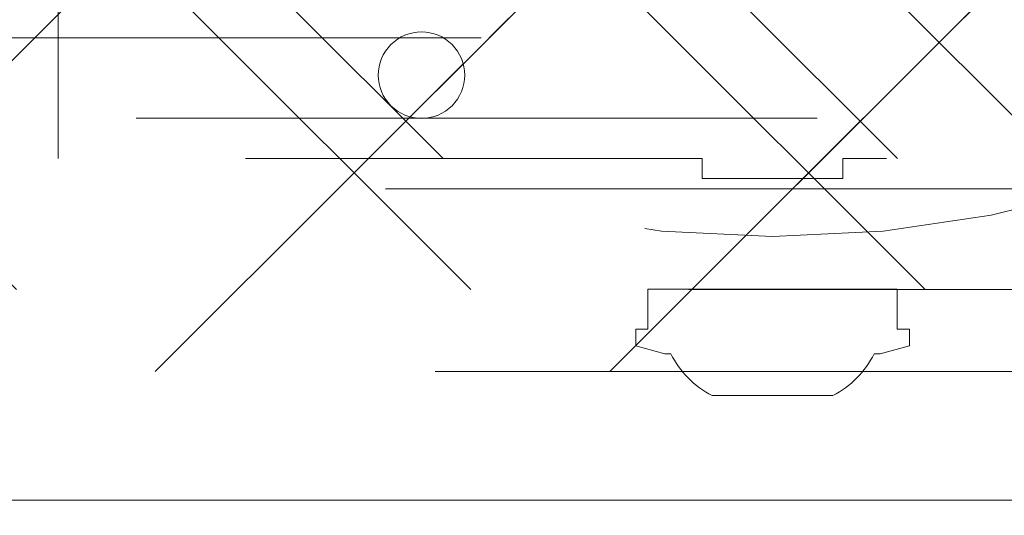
# Model space of a CAD drawing. Header units: inches. Extents: x -465 to -303, y -234 to 7.
# Tile 26 of 81: x -394.528 to -392.601, y -2.104 to -1.134. Entities that reach past the tile are written whole.
import ezdxf

# ---------------------------------------------------------------- set-up
doc = ezdxf.new("R2010")
doc.units = ezdxf.units.IN
doc.header["$LTSCALE"] = 32
doc.header["$MEASUREMENT"] = 0
doc.linetypes.add('Dash Style-1', pattern=[0.083328, 0.041656, -0.041672])
for name, color, linetype, lineweight in [('DashLine', 7, 'Dash Style-1', 13), ('DashLineFill', 7, 'Dash Style-1', 13), ('Drawing', 7, 'Continuous', 18), ('None', 7, 'Continuous', 18), ('SolidLine', 7, 'Continuous', 15), ('Wood_1-H', 7, 'Continuous', 13)]:
    doc.layers.add(name, color=color, linetype=linetype, lineweight=lineweight)
pattern_1 = [(45, (0, 0), (-1.61301565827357, 1.935715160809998), []), (45, (-1.0608, 1.0608), (-0.4723460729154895, 0.4167612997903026), [])]

# ---------------------------------------------------------------- blocks, each defined once
blk = doc.blocks.new('1BRPFY-Leg_Plate (2D)')
at = {"layer": 'DashLineFill', "linetype": 'Continuous', "lineweight": 13}
h = blk.add_hatch(dxfattribs=at)
h.set_pattern_fill('Steel', color=253, style=0, pattern_type=2)
h.set_pattern_definition(pattern_1)
edge = h.paths.add_edge_path()
edge.add_arc((-1.704724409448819, -1.704724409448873), 0.125984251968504, 179.9999999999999, 269.9999999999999)
edge.add_line((-1.704724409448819, -1.830708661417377), (1.704724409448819, -1.830708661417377))
edge.add_arc((1.704724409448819, -1.704724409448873), 0.125984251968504, 270.0000000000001, 360.0000000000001)
edge.add_line((1.830708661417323, -1.704724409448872), (1.830708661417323, 1.704724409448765))
edge.add_arc((1.704724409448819, 1.704724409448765), 0.1259842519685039, 0, 90)
edge.add_line((1.704724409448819, 1.830708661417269), (-1.704724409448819, 1.830708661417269))
edge.add_arc((-1.704724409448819, 1.704724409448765), 0.1259842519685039, 90, 180)
edge.add_line((-1.830708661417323, 1.704724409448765), (-1.830708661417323, -1.704724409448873))
at = {"layer": 'DashLineFill', "flags": 128}
blk.add_lwpolyline([(-1.830708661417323, -1.704724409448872, 0.414213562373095), (-1.704724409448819, -1.830708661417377), (1.704724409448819, -1.830708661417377, 0.414213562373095), (1.830708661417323, -1.704724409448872), (1.830708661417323, 1.704724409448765, 0.414213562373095), (1.704724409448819, 1.830708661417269), (-1.704724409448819, 1.830708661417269, 0.414213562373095), (-1.830708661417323, 1.704724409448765)], format="xyb", close=True, dxfattribs=at)
blk = doc.blocks.new('1BRPX5-Util_Bkt_Sm-F (2D)')
at = {"layer": 'DashLineFill', "linetype": 'Continuous', "lineweight": 13}
h = blk.add_hatch(dxfattribs=at)
h.set_pattern_fill('Steel', color=253, style=0, pattern_type=2)
h.set_pattern_definition(pattern_1)
edge = h.paths.add_edge_path()
edge.add_line((-4.468503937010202, 4.413385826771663), (-3.12992125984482, 4.413385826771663))
edge.add_line((-3.12992125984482, 4.413385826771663), (-3.12992125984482, -1.854330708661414))
edge.add_line((-3.12992125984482, -1.854330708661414), (-4.468503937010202, -1.854330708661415))
edge.add_line((-4.468503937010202, -1.854330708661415), (-4.468503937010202, -1.988188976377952))
edge.add_line((-4.468503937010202, -1.988188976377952), (-2.421259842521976, -1.988188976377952))
edge.add_line((-2.421259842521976, -1.988188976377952), (-2.421259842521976, -2.366141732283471))
edge.add_arc((-2.303149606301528, -2.366141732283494), 0.1181102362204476, 179.9999999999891, 270.000000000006)
edge.add_line((-2.303149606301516, -2.484251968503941), (2.303149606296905, -2.484251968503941))
edge.add_arc((2.303149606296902, -2.366141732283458), 0.1181102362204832, 270.0000000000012, 359.9999999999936)
edge.add_line((2.421259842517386, -2.366141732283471), (2.421259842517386, -1.988188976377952))
edge.add_line((2.421259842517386, -1.988188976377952), (4.468503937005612, -1.988188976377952))
edge.add_line((4.468503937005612, -1.988188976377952), (4.468503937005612, -1.854330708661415))
edge.add_line((4.468503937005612, -1.854330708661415), (3.12992125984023, -1.854330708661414))
edge.add_line((3.12992125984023, -1.854330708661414), (3.12992125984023, 4.413385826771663))
edge.add_line((3.12992125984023, 4.413385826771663), (4.468503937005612, 4.413385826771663))
edge.add_line((4.468503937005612, 4.413385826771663), (4.468503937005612, 4.547244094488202))
edge.add_line((4.468503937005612, 4.547244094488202), (2.421259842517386, 4.547244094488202))
edge.add_line((2.421259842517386, 4.547244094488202), (2.421259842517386, 4.925196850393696))
edge.add_arc((2.303149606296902, 4.925196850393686), 0.1181102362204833, 5.365542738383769e-12, 89.99999999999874)
edge.add_line((2.303149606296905, 5.043307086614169), (-2.303149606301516, 5.043307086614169))
edge.add_arc((-2.303149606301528, 4.92519685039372), 0.1181102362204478, 89.99999999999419, 180.0000000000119)
edge.add_line((-2.421259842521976, 4.925196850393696), (-2.421259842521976, 4.547244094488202))
edge.add_line((-2.421259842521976, 4.547244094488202), (-4.468503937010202, 4.547244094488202))
edge.add_line((-4.468503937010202, 4.547244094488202), (-4.468503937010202, 4.413385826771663))
at = {"layer": 'DashLineFill', "flags": 128}
blk.add_lwpolyline([(-4.468503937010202, 4.413385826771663), (-3.12992125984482, 4.413385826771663), (-3.12992125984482, -1.854330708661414), (-4.468503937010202, -1.854330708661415), (-4.468503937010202, -1.988188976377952), (-2.421259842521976, -1.988188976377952), (-2.421259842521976, -2.366141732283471, 0.4142135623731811), (-2.303149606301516, -2.484251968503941), (2.303149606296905, -2.484251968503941, 0.4142135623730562), (2.421259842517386, -2.366141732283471), (2.421259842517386, -1.988188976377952), (4.468503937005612, -1.988188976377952), (4.468503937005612, -1.854330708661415), (3.12992125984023, -1.854330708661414), (3.12992125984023, 4.413385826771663), (4.468503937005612, 4.413385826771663), (4.468503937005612, 4.547244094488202), (2.421259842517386, 4.547244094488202), (2.421259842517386, 4.925196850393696, 0.4142135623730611), (2.303149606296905, 5.043307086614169), (-2.303149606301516, 5.043307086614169, 0.4142135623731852), (-2.421259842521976, 4.925196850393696), (-2.421259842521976, 4.547244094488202), (-4.468503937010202, 4.547244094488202)], format="xyb", close=True, dxfattribs=at)
blk = doc.blocks.new('Slate-LegBrace (2D)')
at = {"layer": 'DashLineFill', "linetype": 'Continuous', "lineweight": 13}
h = blk.add_hatch(dxfattribs=at)
h.set_pattern_fill('Steel', color=253, style=0, pattern_type=2)
h.set_pattern_definition(pattern_1)
edge = h.paths.add_edge_path()
edge.add_line((-2.199587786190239, -0.1351515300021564), (-1.374775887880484, -0.1351515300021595))
edge.add_arc((3.636636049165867e-15, -0.01355418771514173), 1.380142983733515, 185.0545920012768, 354.9454079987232)
edge.add_line((1.374775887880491, -0.13515153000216), (2.199718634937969, -0.1351515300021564))
edge.add_arc((6.54243738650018e-05, -0.01705725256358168), 2.202821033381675, 183.0731271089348, 356.92687289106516, ccw=False)
h = blk.add_hatch(dxfattribs=at)
h.set_pattern_fill('Steel', color=253, style=0, pattern_type=2)
h.set_pattern_definition(pattern_1)
h.paths.add_polyline_path([(-0.6866374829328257, -1.819226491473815), (-0.6783410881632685, -1.819634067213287), (-0.670124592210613, -1.820852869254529), (-0.6620671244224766, -1.822871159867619), (-0.6542462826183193, -1.825669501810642), (-0.6467373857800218, -1.829220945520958), (-0.6396127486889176, -1.833491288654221), (-0.6329409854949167, -1.83843940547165), (-0.6267863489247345, -1.844017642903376), (-0.6212081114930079, -1.850172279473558), (-0.6162599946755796, -1.856844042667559), (-0.6119896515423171, -1.863968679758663), (-0.6084382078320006, -1.871477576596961), (-0.6056398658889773, -1.879298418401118), (-0.6036215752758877, -1.887355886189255), (-0.6024027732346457, -1.89557238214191), (-0.6019951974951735, -1.903868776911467), (-0.6024027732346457, -1.912165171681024), (-0.6036215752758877, -1.92038166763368), (-0.6056398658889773, -1.928439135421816), (-0.6084382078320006, -1.936259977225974), (-0.6119896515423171, -1.943768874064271), (-0.6162599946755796, -1.950893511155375), (-0.6212081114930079, -1.957565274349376), (-0.6267863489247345, -1.963719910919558), (-0.6329409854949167, -1.969298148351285), (-0.6396127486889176, -1.974246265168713), (-0.6467373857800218, -1.978516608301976), (-0.6542462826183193, -1.982068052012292), (-0.6620671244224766, -1.984866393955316), (-0.670124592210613, -1.986884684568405), (-0.6783410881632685, -1.988103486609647), (-0.6866374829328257, -1.988511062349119), (-0.6949338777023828, -1.988103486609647), (-0.7031503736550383, -1.986884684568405), (-0.7112078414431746, -1.984866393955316), (-0.719028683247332, -1.982068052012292), (-0.7265375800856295, -1.978516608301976), (-0.7336622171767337, -1.974246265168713), (-0.7403339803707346, -1.969298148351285), (-0.7464886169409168, -1.963719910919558), (-0.7520668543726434, -1.957565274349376), (-0.7570149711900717, -1.950893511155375), (-0.7612853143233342, -1.943768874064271), (-0.7648367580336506, -1.936259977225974), (-0.7676350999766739, -1.928439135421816), (-0.7696533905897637, -1.92038166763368), (-0.7708721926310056, -1.912165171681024), (-0.7712797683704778, -1.903868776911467), (-0.7708721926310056, -1.89557238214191), (-0.7696533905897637, -1.887355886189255), (-0.7676350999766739, -1.879298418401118), (-0.7648367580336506, -1.871477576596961), (-0.7612853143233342, -1.863968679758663), (-0.7570149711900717, -1.856844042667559), (-0.7520668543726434, -1.850172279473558), (-0.7464886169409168, -1.844017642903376), (-0.7403339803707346, -1.83843940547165), (-0.7336622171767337, -1.833491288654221), (-0.7265375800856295, -1.829220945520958), (-0.719028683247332, -1.825669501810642), (-0.7112078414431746, -1.822871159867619), (-0.7031503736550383, -1.820852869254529), (-0.6949338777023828, -1.819634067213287)])
at = {"layer": 'DashLineFill', "flags": 128}
blk.add_lwpolyline([(-2.199587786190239, -0.1351515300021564), (-1.374775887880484, -0.1351515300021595, 0.9154551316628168), (1.374775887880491, -0.13515153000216), (2.199718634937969, -0.1351515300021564, -0.9477524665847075)], format="xyb", close=True, dxfattribs=at)
blk.add_lwpolyline([(-0.6866374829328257, -1.819226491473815), (-0.6783410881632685, -1.819634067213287), (-0.670124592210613, -1.820852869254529), (-0.6620671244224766, -1.822871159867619), (-0.6542462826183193, -1.825669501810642), (-0.6467373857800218, -1.829220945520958), (-0.6396127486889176, -1.833491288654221), (-0.6329409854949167, -1.83843940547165), (-0.6267863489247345, -1.844017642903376), (-0.6212081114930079, -1.850172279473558), (-0.6162599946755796, -1.856844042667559), (-0.6119896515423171, -1.863968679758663), (-0.6084382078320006, -1.871477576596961), (-0.6056398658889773, -1.879298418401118), (-0.6036215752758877, -1.887355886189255), (-0.6024027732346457, -1.89557238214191), (-0.6019951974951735, -1.903868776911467), (-0.6024027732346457, -1.912165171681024), (-0.6036215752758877, -1.92038166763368), (-0.6056398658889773, -1.928439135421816), (-0.6084382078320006, -1.936259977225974), (-0.6119896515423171, -1.943768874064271), (-0.6162599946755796, -1.950893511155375), (-0.6212081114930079, -1.957565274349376), (-0.6267863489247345, -1.963719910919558), (-0.6329409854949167, -1.969298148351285), (-0.6396127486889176, -1.974246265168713), (-0.6467373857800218, -1.978516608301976), (-0.6542462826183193, -1.982068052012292), (-0.6620671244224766, -1.984866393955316), (-0.670124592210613, -1.986884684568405), (-0.6783410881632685, -1.988103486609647), (-0.6866374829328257, -1.988511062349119), (-0.6949338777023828, -1.988103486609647), (-0.7031503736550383, -1.986884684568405), (-0.7112078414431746, -1.984866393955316), (-0.719028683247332, -1.982068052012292), (-0.7265375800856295, -1.978516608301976), (-0.7336622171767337, -1.974246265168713), (-0.7403339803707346, -1.969298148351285), (-0.7464886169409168, -1.963719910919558), (-0.7520668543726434, -1.957565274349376), (-0.7570149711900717, -1.950893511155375), (-0.7612853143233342, -1.943768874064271), (-0.7648367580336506, -1.936259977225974), (-0.7676350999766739, -1.928439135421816), (-0.7696533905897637, -1.92038166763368), (-0.7708721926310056, -1.912165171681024), (-0.7712797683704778, -1.903868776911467), (-0.7708721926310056, -1.89557238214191), (-0.7696533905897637, -1.887355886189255), (-0.7676350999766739, -1.879298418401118), (-0.7648367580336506, -1.871477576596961), (-0.7612853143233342, -1.863968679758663), (-0.7570149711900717, -1.856844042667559), (-0.7520668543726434, -1.850172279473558), (-0.7464886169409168, -1.844017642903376), (-0.7403339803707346, -1.83843940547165), (-0.7336622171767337, -1.833491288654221), (-0.7265375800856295, -1.829220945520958), (-0.719028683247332, -1.825669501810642), (-0.7112078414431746, -1.822871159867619), (-0.7031503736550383, -1.820852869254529), (-0.6949338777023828, -1.819634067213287)], close=True, dxfattribs=at)
blk = doc.blocks.new('Group-11')
at = {"layer": 'DashLine', "flags": 128}
blk.add_lwpolyline([(0.7480314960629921, -7.303149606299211), (35.6220472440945, -7.303149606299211), (35.6220472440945, -8.051181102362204), (0.7480314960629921, -8.051181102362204)], close=True, dxfattribs=at)
at = {"layer": 'SolidLine', "flags": 128}
blk.add_lwpolyline([(0.7480314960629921, -0.767716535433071), (89.21259842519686, -0.767716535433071), (89.21259842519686, -8.051181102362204), (0.7480314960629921, -8.051181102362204)], close=True, dxfattribs=at)
at = {"layer": 'Wood_1-H', "color": 7}
for name, p in [('1BRPX5-Util_Bkt_Sm-F (2D)', (17.99212598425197, -5.314960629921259)), ('Slate-LegBrace (2D)', (17.99212598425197, -5.31496062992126)), ('1BRPFY-Leg_Plate (2D)', (17.99212598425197, -5.31496062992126))]:
    blk.add_blockref(name, p, dxfattribs=at)
blk = doc.blocks.new('Group-12')
at = {"layer": 'None'}
blk.add_blockref('Group-11', (0, 0), dxfattribs=at)
blk = doc.blocks.new('SL Utility Cabinet (2D)')
at = {"layer": 'None'}
blk.add_blockref('Group-12', (0, 0), dxfattribs=at)
at = {"layer": 'Drawing', "color": 0, "flags": 1}
for tag in ['Tag', 'Catalog', 'Option1', 'Option2', 'Option3', 'Option4', 'Option5', 'Option6', 'Option7', 'Option8', 'Option9', 'Option10', 'Option11', 'Option12', 'Custom', 'FinishGroup', 'Discount', 'Item2', 'Item3', 'Item6', 'Item9', 'Item10', 'Item12', 'Item13', 'Item16', 'Item19', 'Item20', 'Item21', 'Item22', 'Item23', 'Item24', 'Item25', 'Item8', 'Item18', 'Item1', 'Item4', 'Item5', 'Item7', 'Item11', 'Item14', 'Item15', 'Item17']:
    blk.add_attdef(tag, (-51.58792002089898, 4.551681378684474), '', height=0.007086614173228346, dxfattribs=at)
blk = doc.blocks.new('Group-33')
at = {"layer": 'DashLine'}
blk.add_open_spline([(35.63061417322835, -2.559055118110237), (35.63005118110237, -14.01555511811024), (35.62948818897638, -25.47205511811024), (35.63079271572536, -28.04254894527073), (35.44248818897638, -30.60705511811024), (33.45248818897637, -57.87905511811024), (31.46248818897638, -85.15105511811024), (31.25483798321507, -86.46381643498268), (29.93148818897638, -86.57505511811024), (19.09448818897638, -86.57505511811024), (8.257488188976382, -86.57505511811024), (6.9341383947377, -86.46381643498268), (6.726488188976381, -85.15105511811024), (4.736488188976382, -57.87905511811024), (2.746488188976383, -30.60705511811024), (2.558183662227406, -28.04254894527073), (2.559488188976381, -25.47205511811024), (2.558925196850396, -14.01555511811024), (2.558362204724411, -2.559055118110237), (19.09448818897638, -2.559055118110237), (35.63061417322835, -2.559055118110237)], degree=2, knots=[0, 0, 0, 0.1016019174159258, 0.1016019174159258, 0.124398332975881, 0.124398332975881, 0.3668165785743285, 0.3668165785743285, 0.3785993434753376, 0.3785993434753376, 0.4747500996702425, 0.4747500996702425, 0.4865328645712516, 0.4865328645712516, 0.7289511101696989, 0.7289511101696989, 0.7517475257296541, 0.7517475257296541, 0.8533494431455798, 0.8533494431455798, 1, 1, 1], dxfattribs=at)
at = {"layer": 'SolidLine'}
blk.add_open_spline([(37.08661417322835, -2.559055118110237), (19.09448818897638, -2.559055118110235), (1.102362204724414, -2.559055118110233), (1.102425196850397, -14.01555511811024), (1.10248818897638, -25.47205511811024), (1.103183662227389, -28.09554894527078), (1.293488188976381, -30.71305511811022), (3.28348818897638, -57.98505511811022), (5.27348818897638, -85.25705511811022), (5.677730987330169, -87.81563948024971), (8.257488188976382, -88.03105511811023), (19.09448818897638, -88.03105511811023), (29.93148818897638, -88.03105511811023), (32.5112453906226, -87.81563948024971), (32.91548818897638, -85.25705511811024), (34.90548818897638, -57.98505511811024), (36.89548818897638, -30.71305511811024), (37.08579271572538, -28.09554894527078), (37.08648818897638, -25.47205511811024), (37.08655118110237, -14.01555511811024), (37.08661417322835, -2.559055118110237)], degree=2, knots=[0, 0, 0, 0.1539886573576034, 0.1539886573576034, 0.2520410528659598, 0.2520410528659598, 0.2744946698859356, 0.2744946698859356, 0.508445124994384, 0.508445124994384, 0.530607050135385, 0.530607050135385, 0.6233816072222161, 0.6233816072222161, 0.6455435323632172, 0.6455435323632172, 0.8794939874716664, 0.8794939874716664, 0.9019476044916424, 0.9019476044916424, 1, 1, 1], dxfattribs=at)
blk = doc.blocks.new('Group-45')
at = {"layer": 'DashLineFill', "linetype": 'Continuous', "lineweight": 13}
h = blk.add_hatch(dxfattribs=at)
h.set_pattern_fill('Steel', color=253, style=0, pattern_type=2)
h.set_pattern_definition(pattern_1)
h.paths.add_polyline_path([(-2.066929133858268, 1.397637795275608), (2.066929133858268, 1.397637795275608), (2.066929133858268, 0.1377952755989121), (2.106299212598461, 0.1377952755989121), (2.106299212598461, -0.1377952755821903), (2.066929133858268, -0.1377952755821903), (2.066929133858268, -5.275590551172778), (2.106299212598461, -5.275590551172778), (2.106299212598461, -5.55118110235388), (2.066929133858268, -5.55118110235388), (2.066929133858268, -5.82677165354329), (-2.066929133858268, -5.82677165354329), (-2.066929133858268, -5.55118110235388), (-2.106299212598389, -5.55118110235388), (-2.106299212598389, -5.275590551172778), (-2.066929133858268, -5.275590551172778), (-2.066929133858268, -0.1377952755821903), (-2.106299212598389, -0.1377952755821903), (-2.106299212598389, 0.1377952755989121), (-2.066929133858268, 0.1377952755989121)])
at = {"layer": 'DashLineFill', "flags": 128}
blk.add_lwpolyline([(-2.066929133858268, 1.397637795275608), (2.066929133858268, 1.397637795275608), (2.066929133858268, 0.1377952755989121), (2.106299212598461, 0.1377952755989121), (2.106299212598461, -0.1377952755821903), (2.066929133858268, -0.1377952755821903), (2.066929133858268, -5.275590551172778), (2.106299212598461, -5.275590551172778), (2.106299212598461, -5.55118110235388), (2.066929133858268, -5.55118110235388), (2.066929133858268, -5.82677165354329), (-2.066929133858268, -5.82677165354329), (-2.066929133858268, -5.55118110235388), (-2.106299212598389, -5.55118110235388), (-2.106299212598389, -5.275590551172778), (-2.066929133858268, -5.275590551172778), (-2.066929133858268, -0.1377952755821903), (-2.106299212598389, -0.1377952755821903), (-2.106299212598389, 0.1377952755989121), (-2.066929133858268, 0.1377952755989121)], close=True, dxfattribs=at)
blk = doc.blocks.new('TL14_upper_leg (2D)')
at = {"layer": 'SolidLine', "flags": 128}
blk.add_lwpolyline([(-2.322834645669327, 0.2436987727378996), (-2.401574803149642, 0.2436987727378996), (-2.401574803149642, 0.2677219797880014), (-2.434055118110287, 0.2677219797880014), (-2.4493110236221, 0.2107861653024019), (-2.4493110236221, 0.1992105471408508, 0.1579749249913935), (-2.531479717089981, 0.1180761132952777), (-2.531479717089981, -0.1180652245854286, 0.1560270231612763), (-2.4493110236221, -0.1991401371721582), (-2.4493110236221, -0.2107752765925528), (-2.434055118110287, -0.2677110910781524), (-2.401574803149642, -0.2677110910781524), (-2.401574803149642, -0.2436878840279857), (-2.322834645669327, -0.2436878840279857)], format="xyb", close=True, dxfattribs=at)
at = {"layer": 'DashLine', "color": 7}
blk.add_blockref('Group-45', (0, 0), dxfattribs=at)
blk = doc.blocks.new('1BRPT9-Bracket (2D)')
at = {"layer": 'DashLineFill', "linetype": 'Continuous', "lineweight": 13}
h = blk.add_hatch(dxfattribs=at)
h.set_pattern_fill('Steel', color=253, style=0, pattern_type=2)
h.set_pattern_definition(pattern_1)
edge = h.paths.add_edge_path()
edge.add_arc((1.677931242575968, -8.488188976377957), 0.2519685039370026, 269.999999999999, 360.0000000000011)
edge.add_line((1.929899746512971, -8.488188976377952), (1.929899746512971, -7.480314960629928))
edge.add_line((1.929899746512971, -7.480314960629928), (2.323600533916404, -7.480314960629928))
edge.add_line((2.323600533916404, -7.480314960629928), (2.323600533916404, 7.461135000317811))
edge.add_line((2.323600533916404, 7.461135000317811), (1.929899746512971, 7.480314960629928))
edge.add_line((1.929899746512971, 7.480314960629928), (1.929899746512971, 8.488188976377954))
edge.add_arc((1.677931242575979, 8.488188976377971), 0.2519685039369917, 359.999999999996, 450.0000000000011)
edge.add_line((1.677931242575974, 8.740157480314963), (-2.32206875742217, 8.740157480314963))
edge.add_line((-2.32206875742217, 8.740157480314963), (-2.32206875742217, -8.74015748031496))
edge.add_line((-2.32206875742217, -8.74015748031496), (1.677931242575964, -8.74015748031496))
at = {"layer": 'DashLineFill'}
blk.add_line((2.126750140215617, 7.461135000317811), (2.126750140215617, -7.480314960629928), dxfattribs=at)
at = {"layer": 'DashLineFill', "flags": 128}
blk.add_lwpolyline([(1.677931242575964, -8.74015748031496, 0.4142135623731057), (1.929899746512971, -8.488188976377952), (1.929899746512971, -7.480314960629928), (2.323600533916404, -7.480314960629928), (2.323600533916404, 7.461135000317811), (1.929899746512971, 7.480314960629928), (1.929899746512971, 8.488188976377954, 0.4142135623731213), (1.677931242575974, 8.740157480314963), (-2.32206875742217, 8.740157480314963), (-2.32206875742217, -8.74015748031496)], format="xyb", close=True, dxfattribs=at)
blk = doc.blocks.new('Group-70')
at = {"layer": 'None', "color": 7}
for name, p, rotation in [('TL14_upper_leg (2D)', (17.99212598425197, -5.31496062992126), 90), ('1BRPT9-Bracket (2D)', (19.10629921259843, -5.31496062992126), 270)]:
    blk.add_blockref(name, p, dxfattribs=dict(at, rotation=rotation))
blk = doc.blocks.new('Group-80')
at = {"layer": 'None'}
for name in ['Group-33', 'Group-70']:
    blk.add_blockref(name, (0, 0), dxfattribs=at)
blk = doc.blocks.new('SL L Desk (2D)')
at = {"layer": 'None'}
blk.add_blockref('Group-80', (0, 0), dxfattribs=at)
at = {"layer": 'Drawing', "color": 0, "flags": 1}
for tag in ['Tag', 'Catalog', 'Option1', 'Option2', 'Option3', 'Option4', 'Option5', 'Option6', 'Option7', 'Option8', 'Option9', 'Option10', 'Option11', 'Option12', 'Custom', 'FinishGroup', 'Discount', 'Item2', 'Item3', 'Item6', 'Item9', 'Item10', 'Item12', 'Item13', 'Item16', 'Item19', 'Item20', 'Item21', 'Item22', 'Item23', 'Item24', 'Item25', 'Item8', 'Item18', 'Item1', 'Item4', 'Item5', 'Item7', 'Item11', 'Item14', 'Item15', 'Item17']:
    blk.add_attdef(tag, (-51.58772091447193, -67.0772036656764), '', height=0.007086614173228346, dxfattribs=at)

msp = doc.modelspace()

# ---------------------------------------------------------------- block references
at = {"layer": 'Drawing'}
msp.add_blockref('SL Utility Cabinet (2D)', (-411.0472440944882, 5.976377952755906), dxfattribs=at)

# ---------------------------------------------------------------- next in the draw order: block references
msp.add_blockref('SL L Desk (2D)', (-411.0470449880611, 5.976377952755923), dxfattribs=at)

doc.saveas('drawing.dxf')
